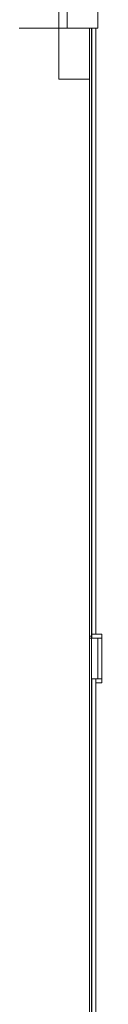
# Model space of a CAD drawing. Header units: millimetres. Extents: x 4476663 to 4477054, y -30323851 to -30323414.
# Tile 146 of 256: x 4476946.258 to 4476946.999, y -30323762.479 to -30323752.811. Entities that reach past the tile are written whole.
import ezdxf

# ---------------------------------------------------------------- set-up
doc = ezdxf.new("R2010")
doc.units = ezdxf.units.MM
doc.layers.add('IFC-Parede padrão-Contorno', color=44, linetype='Continuous', lineweight=5)
doc.layers.add('IFC-Parede-Contorno', color=42, linetype='Continuous', lineweight=5)

msp = doc.modelspace()

# ---------------------------------------------------------------- linework, layer by layer
at = {"layer": 'IFC-Parede padrão-Contorno', "color": 8, "lineweight": 5}
for p, q in [((4476945.8786, -30323752.8958), (4476946.5791, -30323752.8958)), ((4476946.9023, -30323756.0822), (4476946.9023, -30323752.8958)), ((4476946.9423, -30323755.6574), (4476946.9423, -30323752.8958)), ((4476946.9423, -30323758.8437), (4476946.9423, -30323755.6574)), ((4476946.9023, -30323758.8437), (4476946.9023, -30323756.0822)), ((4476946.9023, -30323758.8646), (4476946.9023, -30323758.8437)), ((4476946.9023, -30323758.8437), (4476946.9486, -30323758.8437)), ((4476946.9486, -30323758.8437), (4476946.999, -30323758.8437)), ((4476946.999, -30323758.8629), (4476946.999, -30323758.8437)), ((4476946.8786, -30323758.8637), (4476946.9023, -30323758.8637)), ((4476946.8786, -30323758.8837), (4476946.9023, -30323758.8837)), ((4476946.9023, -30323758.8837), (4476946.9023, -30323758.8646)), ((4476946.9023, -30323758.8837), (4476946.9527, -30323758.8837)), ((4476946.9527, -30323758.8837), (4476946.999, -30323758.8837)), ((4476946.959, -30323759.0921), (4476946.959, -30323758.8837)), ((4476946.999, -30323758.8837), (4476946.999, -30323758.8629)), ((4476946.999, -30323759.0753), (4476946.999, -30323758.8837)), ((4476946.959, -30323759.2837), (4476946.959, -30323759.0921)), ((4476946.999, -30323759.2837), (4476946.999, -30323759.0753)), ((4476946.8986, -30323759.2837), (4476946.959, -30323759.2837)), ((4476946.8986, -30323759.3037), (4476946.9023, -30323759.3037)), ((4476946.9023, -30323759.2837), (4476946.9217, -30323759.2837)), ((4476946.9023, -30323761.7755), (4476946.9023, -30323759.2837)), ((4476946.9217, -30323759.2837), (4476946.9423, -30323759.2837)), ((4476946.9423, -30323761.6119), (4476946.9423, -30323759.2837)), ((4476946.9423, -30323759.2837), (4476946.9695, -30323759.2837)), ((4476946.9423, -30323759.3237), (4476946.9719, -30323759.3237)), ((4476946.959, -30323759.2837), (4476946.9799, -30323759.2837)), ((4476946.9695, -30323759.2837), (4476946.999, -30323759.2837)), ((4476946.9719, -30323759.3237), (4476946.999, -30323759.3237)), ((4476946.999, -30323759.3029), (4476946.999, -30323759.2837)), ((4476946.999, -30323759.3237), (4476946.999, -30323759.3029)), ((4476946.9423, -30323764.1037), (4476946.9423, -30323761.6119)), ((4476946.9023, -30323764.1037), (4476946.9023, -30323761.7755))]:
    msp.add_line(p, q, dxfattribs=at)
at = {"layer": 'IFC-Parede-Contorno', "color": 8, "lineweight": 5}
for p, q in [((4476946.5791, -30323752.8958), (4476946.5791, -30323751.2709)), ((4476946.6591, -30323752.8958), (4476946.6591, -30323752.4829)), ((4476946.9591, -30323752.8958), (4476946.9591, -30323752.4829)), ((4476946.5791, -30323752.8958), (4476946.6591, -30323752.8958)), ((4476946.5791, -30323753.3958), (4476946.5791, -30323752.8958)), ((4476946.6591, -30323752.8958), (4476946.8011, -30323752.8958)), ((4476946.8011, -30323752.8958), (4476946.9591, -30323752.8958)), ((4476946.8791, -30323753.3958), (4476946.8791, -30323752.8958)), ((4476946.8986, -30323760.2864), (4476946.8986, -30323752.8958)), ((4476946.5791, -30323753.3958), (4476946.8791, -30323753.3958)), ((4476946.8786, -30323764.1037), (4476946.8786, -30323753.3958)), ((4476946.8786, -30323753.3958), (4476946.8791, -30323753.3958)), ((4476946.8986, -30323764.1037), (4476946.8986, -30323760.2864))]:
    msp.add_line(p, q, dxfattribs=at)

doc.saveas('drawing.dxf')
